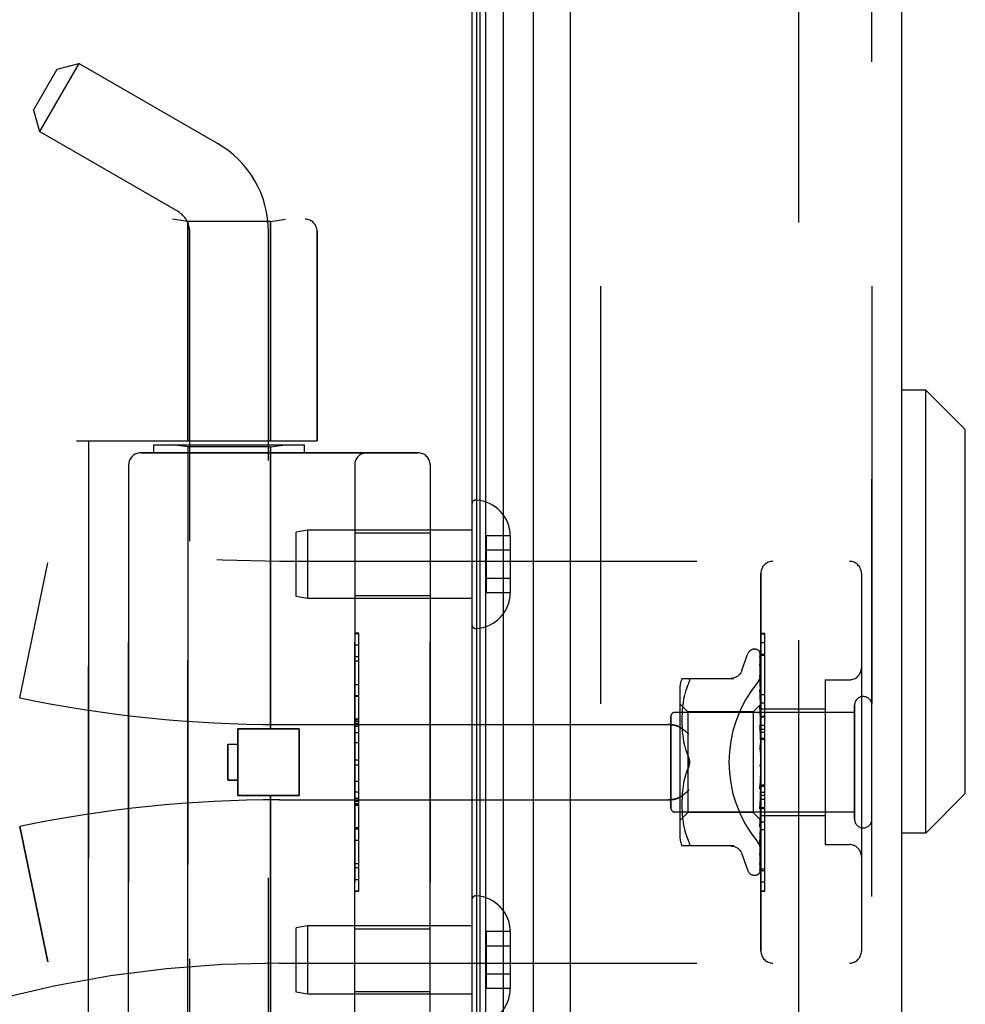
# Model space of a CAD drawing. Header units: inches. Extents: x 0 to 189, y 0 to 122.
# Tile 6 of 226: x 23.1 to 25.45, y 39.39 to 41.84. Entities that reach past the tile are written whole.
import ezdxf

# ---------------------------------------------------------------- set-up
doc = ezdxf.new("R2010")
doc.units = ezdxf.units.IN
doc.header["$LTSCALE"] = 10.388889
doc.header["$MEASUREMENT"] = 0
doc.linetypes.add('HIDDEN', pattern=[0.2, 0.1, -0.1])
doc.layers.get('0').update_dxf_attribs({"linetype": 'CONTINUOUS'})
for name, color, linetype in [('DEFAULT_2', 8, 'HIDDEN'), ('LEFTHAND_DOOR_ASSEMBLY', 7, 'CONTINUOUS'), ('RIGHTHAND_DOOR_ASSEMBLY', 7, 'CONTINUOUS')]:
    doc.layers.add(name, color=color, linetype=linetype)

msp = doc.modelspace()

# ---------------------------------------------------------------- linework, layer by layer
at = {"color": 3, "linetype": 'Continuous'}
msp.add_line((24.222, 83.0165), (24.222, 35.2245), dxfattribs=at)
at = {"layer": 'DEFAULT_2', "color": 8, "linetype": 'HIDDEN'}
msp.add_line((25.0345, 81.855), (25.0345, 36.3861), dxfattribs=at)
at = {"layer": 'LEFTHAND_DOOR_ASSEMBLY', "color": 7, "linetype": 'Continuous'}
for p, q in [((24.2563, 35.4641), (24.2563, 82.7769)), ((24.2997, 82.7859), (24.2997, 35.4551)), ((24.2339, 35.4732), (24.2339, 82.7678)), ((24.2427, 35.4708), (24.2427, 82.7702)), ((24.3749, 35.4835), (24.3749, 82.7575)), ((25.3511, 40.9217), (25.292, 40.9217)), ((25.4495, 40.8233), (25.3511, 40.9217)), ((25.3511, 39.8193), (25.3511, 40.9217)), ((25.4495, 39.9178), (25.4495, 40.8233)), ((25.4495, 39.9178), (25.3511, 39.8193)), ((25.3511, 39.8193), (25.292, 39.8193))]:
    msp.add_line(p, q, dxfattribs=at)
at = {"layer": 'LEFTHAND_DOOR_ASSEMBLY', "color": 3, "linetype": 'Continuous'}
for p, q in [((24.467, 35.5055), (24.467, 82.7355)), ((25.292, 35.5055), (25.292, 82.7355))]:
    msp.add_line(p, q, dxfattribs=at)
at = {"layer": 'LEFTHAND_DOOR_ASSEMBLY', "color": 8, "linetype": 'HIDDEN'}
for p, q in [((24.542, 82.7355), (24.542, 35.5055)), ((25.217, 35.5055), (25.217, 82.7355)), ((23.2439, 41.7347), (23.1459, 41.565)), ((23.1906, 41.7205), (23.2439, 41.7347)), ((23.589, 41.5355), (23.2439, 41.7347)), ((23.1316, 41.6183), (23.1906, 41.7205)), ((23.1316, 41.6183), (23.1459, 41.565)), ((23.491, 41.3657), (23.1459, 41.565)), ((21.743, 41.3468), (23.8068, 41.3468)), ((23.515, 41.3415), (23.4775, 41.3468)), ((23.721, 41.3415), (23.515, 41.3415)), ((23.515, 41.3415), (23.515, 40.7955)), ((23.721, 41.3415), (23.7585, 41.3468)), ((23.721, 41.3415), (23.721, 40.7955)), ((23.52, 38.4675), (23.52, 41.3155)), ((23.716, 38.669), (23.716, 41.3155)), ((23.8368, 41.3168), (23.8368, 40.7955)), ((23.238, 40.7955), (23.8368, 40.7955)), ((23.268, 39.1955), (23.268, 40.7955)), ((23.4305, 40.7855), (23.8055, 40.7855)), ((23.4305, 40.7655), (23.4305, 40.7855)), ((23.515, 40.7802), (23.4775, 40.7855)), ((23.721, 40.7802), (23.515, 40.7802)), ((23.515, 39.2108), (23.515, 40.7802)), ((23.721, 40.7802), (23.7585, 40.7855)), ((23.721, 40.0785), (23.721, 40.7802)), ((23.8055, 40.7655), (23.8055, 40.7855)), ((23.398, 40.7655), (24.088, 40.7655)), ((23.368, 40.7355), (23.368, 39.2555)), ((23.9305, 39.2555), (23.9305, 40.7355)), ((24.118, 40.7355), (24.118, 39.2555)), ((24.222, 40.6379), (24.222, 40.3381)), ((23.8129, 40.573), (23.7845, 40.568)), ((23.7845, 40.408), (23.7845, 40.568)), ((24.222, 40.573), (23.8129, 40.573)), ((23.8129, 40.573), (23.8129, 40.403)), ((23.9305, 40.566), (24.118, 40.566)), ((24.3175, 40.5591), (24.2575, 40.5591)), ((24.2575, 40.5591), (24.2575, 40.417)), ((24.3175, 40.5591), (24.3175, 40.558)), ((24.3175, 40.558), (24.3175, 40.418)), ((24.3175, 40.523), (24.2575, 40.523)), ((23.097, 40.1555), (23.1668, 40.4921)), ((23.743, 40.4955), (25.161, 40.4955)), ((24.941, 39.5255), (24.941, 40.4655)), ((25.191, 40.4655), (25.191, 39.5255)), ((24.3175, 40.453), (24.2575, 40.453)), ((23.8129, 40.403), (23.7845, 40.408)), ((23.9305, 40.41), (24.118, 40.41)), ((24.3175, 40.417), (24.2575, 40.417)), ((24.3175, 40.418), (24.3175, 40.417)), ((24.222, 40.403), (23.8129, 40.403)), ((23.9405, 40.3165), (23.9305, 40.3165)), ((23.9305, 40.3162), (23.9405, 40.3162)), ((23.9405, 39.6745), (23.9405, 40.3165)), ((24.941, 40.2933), (24.951, 40.2933)), ((24.951, 39.8826), (24.951, 40.2933)), ((24.8935, 40.2235), (24.9088, 40.2658)), ((24.9245, 40.2768), (24.9253, 40.2768)), ((24.9384, 40.2671), (24.9402, 40.1383)), ((24.941, 40.2648), (24.951, 40.2648)), ((23.9405, 40.2581), (23.9305, 40.2581)), ((23.9305, 40.2479), (23.9405, 40.2479)), ((24.9383, 40.2397), (24.9384, 40.2392)), ((24.9384, 40.2579), (24.9402, 40.1332)), ((24.9384, 40.2561), (24.9402, 40.1331)), ((24.9384, 40.2392), (24.9402, 40.1231)), ((24.9384, 40.2363), (24.9402, 40.1229)), ((24.9384, 40.2118), (24.9384, 40.2117)), ((24.9391, 40.2057), (24.9384, 40.2117)), ((24.9384, 40.2117), (24.9402, 40.1084)), ((23.9305, 40.1891), (23.9405, 40.1891)), ((24.7445, 40.2038), (24.8737, 40.2038)), ((24.7563, 40.1808), (24.7599, 40.1893)), ((24.9384, 40.2075), (24.9384, 40.2078)), ((24.9384, 40.2078), (24.9402, 40.1081)), ((24.94, 40.1986), (24.9391, 40.2057)), ((25.101, 40.2005), (25.161, 40.2005)), ((25.101, 40.2005), (25.101, 39.7905)), ((24.739, 40.1751), (24.739, 39.8159)), ((24.7507, 40.1626), (24.7487, 40.153)), ((24.7533, 40.172), (24.7507, 40.1626)), ((24.7563, 40.1808), (24.7532, 40.1719)), ((24.9384, 40.1762), (24.9384, 40.1763)), ((24.9384, 40.1763), (24.9402, 40.0896)), ((24.9396, 40.1649), (24.9384, 40.1762)), ((24.9384, 40.1715), (24.9402, 40.0892)), ((24.9404, 40.1568), (24.9396, 40.1649)), ((23.9405, 40.1589), (23.9305, 40.1589)), ((24.759, 40.1208), (24.739, 40.1408)), ((24.7472, 40.1435), (24.7461, 40.1341)), ((24.7487, 40.1531), (24.7472, 40.1435)), ((24.941, 40.1398), (24.922, 40.1208)), ((24.9402, 40.1383), (24.9402, 40.1384)), ((24.9402, 40.1383), (24.9402, 40.1383)), ((24.941, 40.1505), (24.9404, 40.1568)), ((24.941, 40.1435), (24.951, 40.1435)), ((25.174, 40.1195), (24.727, 40.1195)), ((24.7449, 40.1167), (24.7446, 40.1082)), ((24.7454, 40.1253), (24.7449, 40.1165)), ((24.7461, 40.1342), (24.7454, 40.1252)), ((24.922, 40.1208), (24.759, 40.1208)), ((24.759, 40.1208), (24.759, 39.9955)), ((24.922, 40.1208), (24.922, 39.8703)), ((24.9384, 40.1341), (24.9384, 40.1344)), ((24.9384, 40.1344), (24.9402, 40.0673)), ((24.94, 40.1171), (24.9384, 40.1341)), ((24.9384, 40.1289), (24.9402, 40.0669)), ((24.941, 40.106), (24.94, 40.1171)), ((24.941, 40.1362), (24.9402, 40.1333)), ((24.9402, 40.1331), (24.9402, 40.1333)), ((24.9402, 40.1332), (24.9402, 40.1331)), ((24.941, 40.1277), (24.9402, 40.1232)), ((24.9402, 40.1229), (24.9402, 40.1232)), ((24.9402, 40.1231), (24.9402, 40.1229)), ((24.941, 40.1193), (24.9402, 40.1229)), ((24.941, 40.1143), (24.9402, 40.1085)), ((24.941, 40.1285), (25.101, 40.1285)), ((25.174, 39.8535), (25.174, 40.1375)), ((23.743, 40.0893), (24.7106, 40.0893)), ((23.9405, 40.1023), (23.9305, 40.1023)), ((23.9405, 40.1021), (23.9305, 40.1021)), ((23.9305, 40.1019), (23.9405, 40.1019)), ((24.717, 39.8815), (24.717, 40.1095)), ((24.7446, 40.1083), (24.7445, 40.0998)), ((24.7445, 40.1), (24.7446, 40.0914)), ((24.7446, 40.0916), (24.7449, 40.0828)), ((24.9402, 40.1081), (24.9402, 40.1085)), ((24.9402, 40.1084), (24.9402, 40.1081)), ((24.941, 40.103), (24.9402, 40.1081)), ((24.941, 40.0967), (24.9402, 40.0897)), ((24.9402, 40.0892), (24.9402, 40.0897)), ((24.9402, 40.0896), (24.9402, 40.0893)), ((24.941, 40.0829), (24.9402, 40.0893)), ((23.64, 40.0785), (23.792, 40.0785)), ((23.64, 39.9125), (23.64, 40.0785)), ((23.792, 39.9125), (23.792, 40.0785)), ((24.7449, 40.083), (24.7454, 40.0739)), ((24.7454, 40.0741), (24.7462, 40.0648)), ((24.7461, 40.065), (24.7473, 40.0555)), ((24.9384, 40.0871), (24.9384, 40.0874)), ((24.9384, 40.0874), (24.9402, 40.0425)), ((24.9384, 40.0871), (24.941, 40.0576)), ((24.9384, 40.0814), (24.9402, 40.0419)), ((24.941, 40.0754), (24.9402, 40.0675)), ((24.9402, 40.0672), (24.9402, 40.0675)), ((24.9402, 40.0673), (24.9402, 40.067)), ((24.9402, 40.0669), (24.9402, 40.0672)), ((24.941, 40.0596), (24.9402, 40.067)), ((24.941, 40.0875), (24.951, 40.0875)), ((24.941, 40.0774), (24.951, 40.0774)), ((24.941, 40.0702), (24.951, 40.0702)), ((23.615, 40.0405), (23.64, 40.0405)), ((23.615, 40.0405), (23.615, 39.9505)), ((23.9405, 40.0439), (23.9305, 40.0439)), ((24.7472, 40.0557), (24.7488, 40.0461)), ((24.7487, 40.0463), (24.7507, 40.0368)), ((24.941, 40.0512), (24.9402, 40.0427)), ((24.9402, 40.0419), (24.9402, 40.0427)), ((24.9402, 40.0425), (24.9402, 40.0422)), ((24.941, 40.0339), (24.9402, 40.0422)), ((24.941, 40.0551), (24.951, 40.0551)), ((24.7507, 40.0368), (24.7532, 40.0275)), ((24.7532, 40.0276), (24.7563, 40.0187)), ((24.7563, 40.0187), (24.7599, 40.0101)), ((24.9384, 40.0369), (24.941, 40.0069)), ((24.9384, 40.0304), (24.9394, 40.0223)), ((24.941, 40.0251), (24.9402, 40.0162)), ((23.9305, 40.0018), (23.9405, 40.0018)), ((24.759, 39.9955), (24.759, 39.8703)), ((24.941, 39.9978), (24.9402, 39.9889)), ((24.941, 39.992), (24.9408, 39.9916)), ((24.7563, 39.9723), (24.7599, 39.9809)), ((24.94, 39.9899), (24.9401, 39.99)), ((24.9401, 39.9901), (24.9402, 39.9902)), ((24.9401, 39.99), (24.9401, 39.9901)), ((24.9402, 39.9902), (24.9403, 39.9903)), ((24.941, 39.9795), (24.9402, 39.9884)), ((24.941, 39.9705), (24.9402, 39.9619)), ((23.615, 39.9505), (23.64, 39.9505)), ((24.7488, 39.9449), (24.7472, 39.9353)), ((24.7507, 39.9543), (24.7487, 39.9447)), ((24.7532, 39.9635), (24.7507, 39.9542)), ((24.9402, 39.9623), (24.9384, 39.9347)), ((24.9402, 39.9617), (24.9384, 39.9285)), ((24.9384, 39.9287), (24.941, 39.9586)), ((24.9402, 39.9623), (24.9402, 39.9614)), ((24.9402, 39.9617), (24.9402, 39.9619)), ((24.941, 39.9527), (24.9402, 39.9614)), ((24.941, 39.944), (24.9402, 39.9361)), ((23.9305, 39.9216), (23.9405, 39.9216)), ((24.7462, 39.9262), (24.7454, 39.9169)), ((24.7473, 39.9355), (24.7461, 39.926)), ((24.9402, 39.9363), (24.9384, 39.8853)), ((24.9402, 39.9358), (24.9384, 39.8796)), ((24.9384, 39.9285), (24.9384, 39.9287)), ((24.9402, 39.9363), (24.9402, 39.9357)), ((24.9402, 39.9358), (24.9402, 39.9361)), ((24.941, 39.9274), (24.9402, 39.9357)), ((24.941, 39.9195), (24.9402, 39.9125)), ((24.941, 39.9388), (24.951, 39.9388)), ((23.64, 39.9125), (23.792, 39.9125)), ((23.721, 39.2108), (23.721, 39.9125)), ((23.743, 39.9018), (24.7106, 39.9018)), ((23.9305, 39.9061), (23.9405, 39.9061)), ((23.9305, 39.8984), (23.9405, 39.8984)), ((23.9305, 39.893), (23.9405, 39.893)), ((24.7446, 39.8996), (24.7445, 39.891)), ((24.7449, 39.9082), (24.7446, 39.8994)), ((24.7454, 39.9171), (24.7449, 39.908)), ((24.9402, 39.9126), (24.9384, 39.8401)), ((24.9402, 39.9122), (24.9384, 39.8349)), ((24.9391, 39.8882), (24.941, 39.9088)), ((24.9402, 39.9126), (24.9402, 39.9121)), ((24.9402, 39.9122), (24.9402, 39.9125)), ((24.941, 39.9045), (24.9402, 39.9121)), ((24.941, 39.8976), (24.9402, 39.8918)), ((23.9305, 39.8882), (23.9405, 39.8882)), ((25.174, 39.8715), (24.727, 39.8715)), ((24.759, 39.8703), (24.739, 39.8503)), ((24.7445, 39.8912), (24.7446, 39.8827)), ((24.7446, 39.8829), (24.7449, 39.8744)), ((24.7449, 39.8745), (24.7454, 39.8657)), ((24.922, 39.8703), (24.759, 39.8703)), ((24.9402, 39.852), (24.922, 39.8703)), ((24.9402, 39.8919), (24.9384, 39.8005)), ((24.9402, 39.8915), (24.9384, 39.7961)), ((24.9384, 39.8799), (24.9391, 39.8882)), ((24.9384, 39.8796), (24.9384, 39.8799)), ((24.9402, 39.875), (24.9384, 39.7679)), ((24.9402, 39.8747), (24.9384, 39.7645)), ((24.9402, 39.8919), (24.9402, 39.8915)), ((24.9402, 39.8915), (24.9402, 39.8918)), ((24.941, 39.885), (24.9402, 39.8915)), ((24.941, 39.8793), (24.9402, 39.8749)), ((24.9402, 39.875), (24.9402, 39.8747)), ((24.9402, 39.8747), (24.9402, 39.8749)), ((24.941, 39.8695), (24.9402, 39.8747)), ((24.941, 39.8826), (24.951, 39.8826)), ((24.951, 39.8822), (24.941, 39.8822)), ((24.941, 39.8805), (24.951, 39.8805)), ((24.951, 39.6749), (24.951, 39.8822)), ((24.7454, 39.8658), (24.7461, 39.8568)), ((24.7461, 39.8569), (24.7472, 39.8475)), ((24.7472, 39.8475), (24.7487, 39.8379)), ((24.9402, 39.8624), (24.9384, 39.7437)), ((24.9402, 39.8622), (24.9384, 39.7413)), ((24.9402, 39.8547), (24.9384, 39.7273)), ((24.94, 39.8514), (24.941, 39.8621)), ((24.941, 39.8653), (24.9402, 39.8624)), ((24.9402, 39.8624), (24.9402, 39.8622)), ((24.9402, 39.8622), (24.9402, 39.8624)), ((24.941, 39.8585), (24.9402, 39.8622)), ((24.9402, 39.8547), (24.9402, 39.8546)), ((24.9402, 39.8546), (24.9402, 39.8547)), ((24.941, 39.8513), (24.9402, 39.852)), ((24.9402, 39.852), (24.9402, 39.852)), ((24.941, 39.8625), (25.101, 39.8625)), ((23.097, 39.8355), (23.1668, 39.4989)), ((23.9305, 39.8299), (23.9405, 39.8299)), ((24.7487, 39.838), (24.7507, 39.8284)), ((24.7507, 39.8284), (24.7533, 39.819)), ((24.9384, 39.8349), (24.9384, 39.8351)), ((24.9404, 39.8143), (24.941, 39.8203)), ((24.951, 39.8271), (24.941, 39.8271)), ((24.7532, 39.8191), (24.7563, 39.8102)), ((24.7563, 39.8102), (24.7599, 39.8018)), ((24.9384, 39.7961), (24.9384, 39.7962)), ((24.9396, 39.8067), (24.9404, 39.8143)), ((24.8737, 39.7872), (24.7445, 39.7872)), ((25.101, 39.7905), (25.161, 39.7905)), ((24.8935, 39.7675), (24.9088, 39.7252)), ((24.9383, 39.7643), (24.9391, 39.7697)), ((24.9384, 39.7679), (24.9383, 39.7677)), ((24.9384, 39.7644), (24.9383, 39.7643)), ((24.9384, 39.7645), (24.9384, 39.7644)), ((24.9384, 39.7413), (24.9383, 39.7406)), ((24.941, 39.7302), (24.951, 39.7302)), ((23.9305, 39.7036), (23.9405, 39.7036)), ((24.9245, 39.7143), (24.9253, 39.7143)), ((24.9367, 39.7188), (24.9367, 39.7188)), ((23.9305, 39.6745), (23.9405, 39.6745)), ((24.941, 39.6757), (24.951, 39.6757)), ((24.941, 39.6749), (24.951, 39.6749)), ((24.222, 39.6529), (24.222, 39.3531)), ((23.8129, 39.588), (23.7845, 39.583)), ((23.7845, 39.423), (23.7845, 39.583)), ((24.222, 39.588), (23.8129, 39.588)), ((23.8129, 39.588), (23.8129, 39.418)), ((23.9305, 39.581), (24.118, 39.581)), ((24.3175, 39.5741), (24.2575, 39.5741)), ((24.2575, 39.5741), (24.2575, 39.432)), ((24.3175, 39.5741), (24.3175, 39.573)), ((24.3175, 39.573), (24.3175, 39.433)), ((24.3175, 39.538), (24.2575, 39.538)), ((23.743, 39.4955), (25.161, 39.4955)), ((24.3175, 39.468), (24.2575, 39.468)), ((24.3175, 39.432), (24.2575, 39.432)), ((24.3175, 39.433), (24.3175, 39.432)), ((23.8129, 39.418), (23.7845, 39.423)), ((24.222, 39.418), (23.8129, 39.418)), ((23.9305, 39.425), (24.118, 39.425))]:
    msp.add_line(p, q, dxfattribs=at)
for points in [[(24.9376, 40.2694), (24.9376, 40.2694), (24.9375, 40.2695), (24.9376, 40.2694), (24.9377, 40.2693), (24.9378, 40.269), (24.938, 40.2686), (24.9381, 40.2681), (24.9383, 40.2676), (24.9383, 40.267), (24.9384, 40.2665)], [(24.941, 40.2633), (24.9409, 40.2635), (24.9407, 40.2642), (24.9404, 40.2648), (24.9401, 40.2654), (24.9398, 40.266), (24.9395, 40.2666), (24.9392, 40.2671), (24.9389, 40.2676), (24.9386, 40.268), (24.9383, 40.2684), (24.9381, 40.2687), (24.9376, 40.2694)], [(24.9377, 40.2699), (24.9378, 40.2695), (24.938, 40.269), (24.9382, 40.2684), (24.9383, 40.2678), (24.9384, 40.2671)], [(24.941, 40.2601), (24.9406, 40.2617), (24.9402, 40.2633), (24.9397, 40.2649), (24.9392, 40.2663), (24.9387, 40.2677), (24.9381, 40.269), (24.9377, 40.2699)], [(24.941, 40.2657), (24.9406, 40.2667), (24.9402, 40.2676), (24.9402, 40.2677)], [(24.9382, 40.2573), (24.9382, 40.2574), (24.9381, 40.2575), (24.9381, 40.2576), (24.9381, 40.2575), (24.9382, 40.2572), (24.9383, 40.2569), (24.9383, 40.2564), (24.9384, 40.2561)], [(24.9382, 40.259), (24.9383, 40.2588), (24.9383, 40.2583), (24.9384, 40.2579)], [(24.941, 40.2451), (24.9407, 40.2469), (24.9403, 40.2492), (24.9399, 40.2514), (24.9395, 40.2535), (24.939, 40.2556), (24.9386, 40.2576), (24.9382, 40.259)], [(24.9385, 40.2568), (24.9383, 40.2572), (24.9382, 40.2573)], [(24.941, 40.2213), (24.9408, 40.2233), (24.9404, 40.2262), (24.94, 40.2291), (24.9395, 40.232), (24.9391, 40.2349), (24.9386, 40.2377), (24.9383, 40.2396)], [(24.9384, 40.2367), (24.9383, 40.2368), (24.9383, 40.2368), (24.9383, 40.2367), (24.9383, 40.2365), (24.9384, 40.2363)], [(24.9389, 40.2354), (24.9387, 40.2359), (24.9385, 40.2363), (24.9384, 40.2366), (24.9384, 40.2367)], [(24.941, 40.2516), (24.9409, 40.2518), (24.9407, 40.2525), (24.9404, 40.2532), (24.9401, 40.2538), (24.9398, 40.2544), (24.9395, 40.2549), (24.9392, 40.2555), (24.939, 40.256), (24.9385, 40.2568)], [(24.8933, 40.223), (24.8925, 40.2211), (24.8908, 40.2179), (24.8887, 40.2148), (24.8862, 40.2121), (24.8833, 40.2096), (24.8802, 40.2076), (24.8768, 40.206), (24.8732, 40.2048), (24.8695, 40.2041), (24.8659, 40.2038)], [(24.9322, 40.1935), (24.9327, 40.1941), (24.9332, 40.1947), (24.9336, 40.1953), (24.9341, 40.1959), (24.9345, 40.1966), (24.9349, 40.1972), (24.9353, 40.1979), (24.9358, 40.1986), (24.9362, 40.1993), (24.9366, 40.2), (24.9369, 40.2007), (24.9373, 40.2015), (24.9376, 40.2022), (24.938, 40.203), (24.9383, 40.2037), (24.9386, 40.2045), (24.9389, 40.2053), (24.9392, 40.206), (24.9394, 40.2068), (24.9396, 40.2076), (24.9399, 40.2084), (24.9401, 40.2092), (24.9402, 40.21), (24.9404, 40.2107), (24.9405, 40.2115), (24.9407, 40.2123), (24.9408, 40.2131), (24.9409, 40.2139), (24.9409, 40.2146), (24.941, 40.2154), (24.941, 40.2161), (24.941, 40.2169)], [(24.941, 40.2307), (24.9408, 40.2312), (24.9405, 40.232), (24.9402, 40.2328), (24.9398, 40.2335), (24.9395, 40.2342), (24.9389, 40.2354)], [(24.7599, 40.2038), (24.7612, 40.2037), (24.7621, 40.2031), (24.7628, 40.2023), (24.7632, 40.2012), (24.7634, 40.1999), (24.7632, 40.1984), (24.7628, 40.1966), (24.7621, 40.1945), (24.7612, 40.192), (24.7599, 40.1893)], [(24.941, 40.2014), (24.9408, 40.202), (24.9404, 40.2029), (24.9401, 40.2037), (24.9397, 40.2045), (24.9394, 40.2052), (24.9391, 40.2059), (24.9388, 40.2065), (24.9386, 40.207), (24.9385, 40.2074), (24.9384, 40.2075)], [(24.941, 40.1894), (24.9408, 40.1916), (24.94, 40.1986)], [(24.9395, 40.1682), (24.9392, 40.1688), (24.9389, 40.1695), (24.9387, 40.1701), (24.9385, 40.1706), (24.9384, 40.171), (24.9384, 40.1713), (24.9384, 40.1715)], [(24.941, 40.1647), (24.9408, 40.1651), (24.9405, 40.1659), (24.9402, 40.1667), (24.9395, 40.1682)], [(24.941, 40.1397), (24.9408, 40.1394), (24.9406, 40.1391), (24.9404, 40.1387), (24.9402, 40.1384)], [(24.941, 40.1394), (24.9407, 40.1391), (24.9405, 40.1388), (24.9404, 40.1386), (24.9403, 40.1384), (24.9402, 40.1384), (24.9402, 40.1383)], [(24.941, 40.1387), (24.9407, 40.1385), (24.9405, 40.1384), (24.9404, 40.1383), (24.9403, 40.1383), (24.9402, 40.1383), (24.9402, 40.1383)], [(24.941, 40.1379), (24.9408, 40.1381), (24.9406, 40.1382), (24.9404, 40.1383), (24.9402, 40.1383)], [(24.9403, 40.1236), (24.9396, 40.125), (24.9393, 40.1258), (24.939, 40.1265), (24.9387, 40.1272), (24.9385, 40.1278), (24.9384, 40.1283), (24.9384, 40.1288), (24.9384, 40.1289)], [(24.941, 40.1348), (24.9407, 40.1344), (24.9405, 40.134), (24.9404, 40.1337), (24.9403, 40.1335), (24.9402, 40.1333), (24.9402, 40.1332)], [(24.941, 40.1311), (24.9408, 40.1316), (24.9406, 40.1321), (24.9404, 40.1326), (24.9402, 40.1331)], [(24.941, 40.1329), (24.9407, 40.1328), (24.9405, 40.1328), (24.9404, 40.1328), (24.9403, 40.1329), (24.9402, 40.1331)], [(24.941, 40.1252), (24.9407, 40.1247), (24.9405, 40.1243), (24.9404, 40.1239), (24.9403, 40.1235), (24.9402, 40.1232), (24.9402, 40.1231)], [(24.941, 40.1222), (24.9407, 40.1222), (24.9405, 40.1223), (24.9404, 40.1224), (24.9403, 40.1226), (24.9402, 40.1229)], [(24.941, 40.122), (24.9407, 40.1228), (24.9403, 40.1236)], [(24.7106, 40.0893), (24.7119, 40.0892), (24.7131, 40.0892), (24.7144, 40.0892), (24.7157, 40.0891), (24.7169, 40.089), (24.7181, 40.0889), (24.7194, 40.0887), (24.7206, 40.0886), (24.7217, 40.0884), (24.7229, 40.0882), (24.724, 40.088), (24.7251, 40.0878), (24.7262, 40.0875), (24.7273, 40.0873), (24.7283, 40.087), (24.7293, 40.0867), (24.7303, 40.0864), (24.7312, 40.0861), (24.7322, 40.0858), (24.7331, 40.0855), (24.7339, 40.0852), (24.7348, 40.0848), (24.7356, 40.0845), (24.7364, 40.0841), (24.7371, 40.0838), (24.7379, 40.0834), (24.7386, 40.083), (24.7393, 40.0826), (24.7399, 40.0822), (24.7406, 40.0819)], [(24.941, 40.1109), (24.9407, 40.1104), (24.9405, 40.1099), (24.9404, 40.1094), (24.9403, 40.1089), (24.9402, 40.1085), (24.9402, 40.1084)], [(24.941, 40.1068), (24.9407, 40.1069), (24.9405, 40.1071), (24.9404, 40.1074), (24.9403, 40.1077), (24.9402, 40.1081)], [(24.941, 40.0925), (24.9407, 40.0919), (24.9405, 40.0913), (24.9404, 40.0907), (24.9403, 40.0902), (24.9402, 40.0897), (24.9402, 40.0896)], [(24.941, 40.0874), (24.9407, 40.0877), (24.9405, 40.088), (24.9404, 40.0883), (24.9403, 40.0888), (24.9402, 40.0892)], [(24.7618, 40.0643), (24.7613, 40.0648), (24.7608, 40.0654), (24.7602, 40.0659), (24.7597, 40.0665), (24.7591, 40.0671), (24.7586, 40.0677), (24.758, 40.0682), (24.7574, 40.0688), (24.7568, 40.0694), (24.7562, 40.0699), (24.7556, 40.0705), (24.755, 40.071), (24.7543, 40.0716), (24.7537, 40.0722), (24.7531, 40.0727), (24.7524, 40.0733), (24.7518, 40.0738), (24.7511, 40.0743), (24.7504, 40.0749), (24.7498, 40.0754), (24.7491, 40.0759), (24.7485, 40.0764), (24.7478, 40.0769), (24.7471, 40.0774), (24.7465, 40.0779), (24.7458, 40.0784), (24.7451, 40.0788), (24.7445, 40.0793), (24.7438, 40.0798), (24.7432, 40.0802), (24.7425, 40.0806), (24.7419, 40.081), (24.7412, 40.0815), (24.7406, 40.0819)], [(24.941, 40.0749), (24.9409, 40.075), (24.9406, 40.0756), (24.9403, 40.0762), (24.94, 40.0768), (24.9396, 40.0774), (24.9393, 40.0781), (24.939, 40.0788), (24.9388, 40.0794), (24.9386, 40.0801), (24.9384, 40.0808), (24.9384, 40.0814)], [(24.941, 40.0705), (24.9407, 40.0699), (24.9405, 40.0693), (24.9404, 40.0687), (24.9403, 40.0681), (24.9402, 40.0675), (24.9402, 40.0673)], [(24.941, 40.0647), (24.9407, 40.0651), (24.9405, 40.0654), (24.9404, 40.0658), (24.9403, 40.0663), (24.9402, 40.0667), (24.9402, 40.0669)], [(24.941, 40.0458), (24.9407, 40.0452), (24.9405, 40.0446), (24.9404, 40.044), (24.9403, 40.0434), (24.9402, 40.0428), (24.9402, 40.0425)], [(24.941, 40.0395), (24.9407, 40.04), (24.9405, 40.0405), (24.9404, 40.041), (24.9403, 40.0415), (24.9402, 40.0419)], [(24.941, 40.0251), (24.9409, 40.0252), (24.9407, 40.0256), (24.9404, 40.026), (24.9402, 40.0264), (24.9399, 40.0268), (24.9396, 40.0272), (24.9394, 40.0276), (24.9391, 40.0282), (24.9388, 40.0287), (24.9386, 40.0294), (24.9385, 40.0301), (24.9384, 40.0305)], [(24.9394, 40.0223), (24.94, 40.0172), (24.9403, 40.015)], [(24.941, 40.0193), (24.9407, 40.0187), (24.9405, 40.0181), (24.9404, 40.0175), (24.9403, 40.0169), (24.9402, 40.0163), (24.9402, 40.0157)], [(24.9403, 40.015), (24.9402, 40.0156), (24.9402, 40.0162)], [(24.7599, 40.0101), (24.7605, 40.0088), (24.761, 40.0075), (24.7615, 40.0061), (24.762, 40.0047), (24.7624, 40.0032), (24.7628, 40.0016), (24.763, 40.0001), (24.7632, 39.9985), (24.7633, 39.997), (24.7634, 39.9955)], [(24.7634, 39.9955), (24.7633, 39.9979), (24.763, 40.0003), (24.7625, 40.0028), (24.7618, 40.0053), (24.761, 40.0077), (24.7599, 40.0101)], [(24.7599, 39.9809), (24.761, 39.9833), (24.7618, 39.9857), (24.7625, 39.9882), (24.763, 39.9907), (24.7633, 39.9931), (24.7634, 39.9955)], [(24.7634, 39.9955), (24.7633, 39.9936), (24.7631, 39.9917), (24.7628, 39.9897), (24.7624, 39.9878)], [(24.9408, 39.9916), (24.9406, 39.9912), (24.9404, 39.9907), (24.9401, 39.9903), (24.9399, 39.9899), (24.9397, 39.9895), (24.9395, 39.9892)], [(24.9408, 39.9916), (24.9407, 39.9914), (24.9405, 39.9909), (24.9404, 39.9903), (24.9403, 39.9896), (24.9402, 39.989), (24.9402, 39.9884)], [(24.941, 40.0127), (24.9407, 40.0132), (24.9405, 40.0138), (24.9404, 40.0144), (24.9403, 40.015)], [(24.9403, 39.9903), (24.9404, 39.9904), (24.9405, 39.9904), (24.9405, 39.9906), (24.9407, 39.9907), (24.9408, 39.9909), (24.9409, 39.991), (24.941, 39.9912)], [(24.7599, 39.9809), (24.7563, 39.9723), (24.7532, 39.9634)], [(24.7619, 39.986), (24.7613, 39.9842), (24.7606, 39.9825), (24.7599, 39.9809)], [(24.9395, 39.9892), (24.9392, 39.9889), (24.939, 39.9885), (24.9388, 39.988), (24.9386, 39.9875), (24.9385, 39.9869), (24.9384, 39.9863), (24.9384, 39.9857), (24.9384, 39.9851)], [(24.9402, 39.9902), (24.9402, 39.9902), (24.9401, 39.9901), (24.94, 39.99), (24.9399, 39.9898), (24.9397, 39.9895), (24.9395, 39.9892)], [(24.9395, 39.9892), (24.9395, 39.9893), (24.9396, 39.9894), (24.9397, 39.9895), (24.9397, 39.9896)], [(24.9398, 39.9897), (24.9399, 39.9898), (24.9399, 39.9899)], [(24.941, 39.9853), (24.9407, 39.9859), (24.9405, 39.9865), (24.9404, 39.9871), (24.9403, 39.9877), (24.9402, 39.9883), (24.9402, 39.9889)], [(24.941, 39.9648), (24.9407, 39.9643), (24.9405, 39.9637), (24.9404, 39.9632), (24.9403, 39.9626), (24.9402, 39.9623)], [(24.941, 39.9583), (24.9407, 39.9589), (24.9405, 39.9595), (24.9404, 39.9601), (24.9403, 39.9607), (24.9402, 39.9613), (24.9402, 39.9617)], [(24.7406, 39.9092), (24.7412, 39.9096), (24.7419, 39.91), (24.7425, 39.9104), (24.7432, 39.9108), (24.7438, 39.9113), (24.7445, 39.9117), (24.7451, 39.9122), (24.7458, 39.9126), (24.7465, 39.9131), (24.7471, 39.9136), (24.7478, 39.9141), (24.7485, 39.9146), (24.7491, 39.9151), (24.7498, 39.9156), (24.7504, 39.9162), (24.7511, 39.9167), (24.7518, 39.9172), (24.7524, 39.9178), (24.7531, 39.9183), (24.7537, 39.9189), (24.7543, 39.9194), (24.755, 39.92), (24.7556, 39.9205), (24.7562, 39.9211), (24.7568, 39.9217), (24.7574, 39.9222), (24.758, 39.9228), (24.7586, 39.9234), (24.7591, 39.9239), (24.7597, 39.9245), (24.7602, 39.9251), (24.7608, 39.9256), (24.7613, 39.9262), (24.7618, 39.9268)], [(24.9384, 39.9347), (24.9384, 39.9348), (24.9385, 39.9355), (24.9386, 39.9361), (24.9389, 39.9368), (24.9391, 39.9374), (24.9394, 39.938), (24.9397, 39.9386), (24.94, 39.9391), (24.9406, 39.9401)], [(24.941, 39.9386), (24.9407, 39.9382), (24.9405, 39.9378), (24.9404, 39.9373), (24.9403, 39.9368), (24.9402, 39.9363)], [(24.941, 39.9326), (24.9407, 39.9332), (24.9405, 39.9338), (24.9404, 39.9344), (24.9403, 39.935), (24.9402, 39.9356), (24.9402, 39.9358)], [(24.9406, 39.9401), (24.9409, 39.9406), (24.941, 39.9408)], [(24.7406, 39.9092), (24.7399, 39.9088), (24.7393, 39.9084), (24.7386, 39.908), (24.7379, 39.9076), (24.7371, 39.9073), (24.7364, 39.9069), (24.7356, 39.9065), (24.7348, 39.9062), (24.7339, 39.9059), (24.7331, 39.9055), (24.7322, 39.9052), (24.7312, 39.9049), (24.7303, 39.9046), (24.7293, 39.9043), (24.7283, 39.904), (24.7273, 39.9037), (24.7262, 39.9035), (24.7251, 39.9032), (24.724, 39.903), (24.7229, 39.9028), (24.7217, 39.9026), (24.7206, 39.9024), (24.7194, 39.9023), (24.7181, 39.9021), (24.7169, 39.902), (24.7157, 39.9019), (24.7144, 39.9019), (24.7131, 39.9018), (24.7119, 39.9018), (24.7106, 39.9018)], [(24.941, 39.9146), (24.9407, 39.9143), (24.9405, 39.9139), (24.9404, 39.9135), (24.9403, 39.9131), (24.9402, 39.9126)], [(24.941, 39.9091), (24.9407, 39.9097), (24.9405, 39.9103), (24.9404, 39.9109), (24.9403, 39.9115), (24.9402, 39.912), (24.9402, 39.9122)], [(24.941, 39.8934), (24.9407, 39.8932), (24.9405, 39.893), (24.9404, 39.8927), (24.9403, 39.8923), (24.9402, 39.8919)], [(24.9384, 39.8853), (24.9384, 39.8854), (24.9384, 39.886), (24.9386, 39.8866), (24.9388, 39.8873), (24.9391, 39.8881), (24.9394, 39.8888), (24.9397, 39.8895)], [(24.9397, 39.8895), (24.9404, 39.8908), (24.9407, 39.8915), (24.941, 39.8921)], [(24.941, 39.8888), (24.9407, 39.8894), (24.9405, 39.89), (24.9404, 39.8905), (24.9403, 39.891), (24.9402, 39.8914), (24.9402, 39.8915)], [(24.941, 39.876), (24.9407, 39.8759), (24.9405, 39.8758), (24.9404, 39.8756), (24.9403, 39.8753), (24.9402, 39.875)], [(24.941, 39.8724), (24.9407, 39.8729), (24.9405, 39.8734), (24.9404, 39.8739), (24.9403, 39.8743), (24.9402, 39.8746), (24.9402, 39.8747)], [(24.9402, 39.852), (24.9384, 39.7229), (24.9383, 39.7225), (24.9383, 39.7221), (24.9382, 39.7217), (24.9381, 39.7214), (24.938, 39.721), (24.9379, 39.7207), (24.9378, 39.7204), (24.9376, 39.7201), (24.9375, 39.7198), (24.9373, 39.7195), (24.9371, 39.7193), (24.937, 39.7191), (24.9368, 39.7189), (24.9367, 39.7188), (24.9367, 39.7188), (24.9367, 39.7188)], [(24.9384, 39.8352), (24.9387, 39.8383), (24.94, 39.8514)], [(24.9395, 39.8436), (24.9402, 39.8452), (24.9406, 39.846), (24.9409, 39.8469), (24.941, 39.847)], [(24.941, 39.8629), (24.9407, 39.8629), (24.9405, 39.8629), (24.9404, 39.8628), (24.9403, 39.8626), (24.9402, 39.8624)], [(24.941, 39.8604), (24.9407, 39.8608), (24.9405, 39.8612), (24.9404, 39.8616), (24.9403, 39.8619), (24.9402, 39.8622), (24.9402, 39.8622)], [(24.941, 39.8559), (24.9408, 39.8555), (24.9406, 39.8552), (24.9404, 39.8549), (24.9402, 39.8547)], [(24.941, 39.8545), (24.9407, 39.8547), (24.9405, 39.8548), (24.9404, 39.8548), (24.9403, 39.8548), (24.9402, 39.8547)], [(24.941, 39.8533), (24.9407, 39.8536), (24.9405, 39.8539), (24.9404, 39.8542), (24.9403, 39.8544), (24.9402, 39.8546), (24.9402, 39.8546)], [(24.941, 39.8524), (24.9408, 39.8529), (24.9406, 39.8534), (24.9404, 39.854), (24.9402, 39.8546)], [(24.941, 39.8515), (24.9408, 39.8516), (24.9406, 39.8517), (24.9404, 39.8519), (24.9402, 39.852)], [(24.9384, 39.8401), (24.9384, 39.8404), (24.9385, 39.8409), (24.9386, 39.8414), (24.9389, 39.8421), (24.9391, 39.8428), (24.9395, 39.8436)], [(24.7599, 39.8018), (24.7612, 39.799), (24.7621, 39.7966), (24.7628, 39.7945), (24.7632, 39.7926), (24.7634, 39.7911), (24.7632, 39.7898), (24.7628, 39.7887), (24.7621, 39.7879), (24.7612, 39.7874), (24.7599, 39.7872)], [(24.941, 39.7741), (24.941, 39.7749), (24.941, 39.7756), (24.9409, 39.7764), (24.9409, 39.7772), (24.9408, 39.7779), (24.9407, 39.7787), (24.9405, 39.7795), (24.9404, 39.7803), (24.9402, 39.7811), (24.9401, 39.7818), (24.9399, 39.7826), (24.9396, 39.7834), (24.9394, 39.7842), (24.9392, 39.785), (24.9389, 39.7857), (24.9386, 39.7865), (24.9383, 39.7873), (24.938, 39.788), (24.9376, 39.7888), (24.9373, 39.7895), (24.9369, 39.7903), (24.9366, 39.791), (24.9362, 39.7917), (24.9358, 39.7924), (24.9353, 39.7931), (24.9349, 39.7938), (24.9345, 39.7944), (24.9341, 39.7951), (24.9336, 39.7957), (24.9332, 39.7963), (24.9327, 39.7969), (24.9322, 39.7975)], [(24.9384, 39.7962), (24.9387, 39.7989), (24.9396, 39.8067)], [(24.9384, 39.8005), (24.9384, 39.8005), (24.9384, 39.8006), (24.9384, 39.8008), (24.9385, 39.8012), (24.9387, 39.8016), (24.9389, 39.8022), (24.9391, 39.8028), (24.9395, 39.8035), (24.9401, 39.805)], [(24.9401, 39.805), (24.9405, 39.8058), (24.9408, 39.8066), (24.941, 39.8071)], [(24.8659, 39.7872), (24.8695, 39.7869), (24.8732, 39.7862), (24.8768, 39.7851), (24.8802, 39.7834), (24.8833, 39.7814), (24.8862, 39.779), (24.8887, 39.7762), (24.8908, 39.7732), (24.8925, 39.7699), (24.8933, 39.768)], [(24.9383, 39.7677), (24.9384, 39.7678), (24.9384, 39.768), (24.9385, 39.7683), (24.9387, 39.7687), (24.939, 39.7693), (24.9392, 39.7699), (24.9396, 39.7705), (24.9399, 39.7713), (24.9402, 39.7721), (24.9406, 39.7729), (24.9409, 39.7738), (24.941, 39.774)], [(24.9391, 39.7697), (24.9396, 39.773), (24.94, 39.7762), (24.9404, 39.7794), (24.9408, 39.7826), (24.941, 39.7847)], [(24.9383, 39.7406), (24.9386, 39.7423), (24.9391, 39.7447), (24.9395, 39.7472), (24.9399, 39.7497), (24.9404, 39.7523), (24.9407, 39.7549), (24.941, 39.7567)], [(24.9393, 39.7448), (24.9395, 39.7454), (24.9399, 39.746), (24.9402, 39.7467), (24.9405, 39.7474), (24.9408, 39.7481), (24.941, 39.7488)], [(24.9366, 39.7186), (24.9374, 39.7194), (24.9383, 39.7206), (24.939, 39.7217), (24.9395, 39.7229), (24.9401, 39.7241), (24.9405, 39.7254), (24.941, 39.727)], [(24.937, 39.7191), (24.9371, 39.7192), (24.9373, 39.7194), (24.9374, 39.7195), (24.9376, 39.7197), (24.9377, 39.7199), (24.9379, 39.7201), (24.938, 39.7203), (24.9382, 39.7205), (24.9384, 39.7207), (24.9386, 39.7209), (24.9387, 39.7212), (24.9389, 39.7214), (24.9391, 39.7217), (24.9393, 39.722), (24.9395, 39.7222), (24.9396, 39.7225), (24.9398, 39.7228), (24.94, 39.7232), (24.9401, 39.7235), (24.9403, 39.7238), (24.9405, 39.7242), (24.9406, 39.7245), (24.9408, 39.7249), (24.9409, 39.7252), (24.941, 39.7255)], [(24.9384, 39.7285), (24.9383, 39.7281), (24.9383, 39.7275), (24.9382, 39.7271), (24.938, 39.7267), (24.9379, 39.7265), (24.9379, 39.7264)], [(24.9379, 39.7264), (24.9379, 39.7264), (24.9379, 39.7264), (24.938, 39.7266), (24.9382, 39.7268), (24.9387, 39.7276)], [(24.9381, 39.7256), (24.9384, 39.7267), (24.9389, 39.7283), (24.9394, 39.73), (24.9398, 39.7318), (24.9403, 39.7337), (24.9407, 39.7356), (24.941, 39.7373)], [(24.9384, 39.7273), (24.9383, 39.7267), (24.9382, 39.7261), (24.9381, 39.7256), (24.9381, 39.7256)], [(24.9383, 39.7428), (24.9383, 39.7428), (24.9382, 39.7427), (24.9383, 39.7428), (24.9384, 39.743), (24.9385, 39.7433), (24.9387, 39.7438), (24.9393, 39.7448)], [(24.9384, 39.7436), (24.9383, 39.7433), (24.9383, 39.743), (24.9383, 39.7428)], [(24.9387, 39.7276), (24.9389, 39.7281), (24.9393, 39.7286), (24.9396, 39.7292), (24.9399, 39.7298), (24.9402, 39.7304), (24.9405, 39.7311), (24.9408, 39.7318), (24.941, 39.7324)], [(24.9367, 39.7188), (24.9368, 39.7189), (24.937, 39.7191)]]:
    msp.add_lwpolyline(points, dxfattribs=at)
for centre, radius, start, end in [((23.462, 41.3155), 0.254, 0, 60), ((23.462, 41.3155), 0.058, 0, 60), ((23.743, 43.2706), 2.7751, 223.8884, 270), ((23.8068, 41.3168), 0.03, 0, 90), ((23.398, 40.7355), 0.03, 90, 180), ((23.9605, 40.7355), 0.03, 90, 180), ((24.088, 40.7355), 0.03, 0, 90), ((24.232, 40.6379), 0.01, 86.7754, 180), ((24.2275, 40.558), 0.09, 0.672, 86.7754), ((24.971, 40.4655), 0.03, 90, 180), ((25.161, 40.4655), 0.03, 0, 90), ((24.2275, 40.418), 0.09, 273.2246, 359.328), ((24.232, 40.3381), 0.01, 180, 273.2246), ((24.9245, 40.2601), 0.0167, 90, 160), ((24.9253, 40.2601), 0.0167, 27.1488, 90), ((25.161, 40.2305), 0.03, 270, 360), ((24.8166, 40.1751), 0.0776, 157.9239, 180), ((23.743, 43.2706), 3.1814, 258.2843, 270), ((25.1955, 40.1375), 0.0215, 360, 180), ((24.727, 40.1095), 0.01, 90, 180), ((23.743, 36.7204), 3.1814, 90, 101.7157), ((24.727, 39.8815), 0.01, 180, 270), ((25.1955, 39.8535), 0.0215, 180, 0), ((24.8166, 39.8159), 0.0776, 180, 202.0761), ((25.161, 39.7605), 0.03, 0, 90), ((24.9245, 39.7309), 0.0167, 200, 270), ((24.9253, 39.7309), 0.0167, 270, 312.2353), ((24.232, 39.6529), 0.01, 86.7754, 180), ((24.2275, 39.573), 0.09, 0.672, 86.7754), ((24.971, 39.5255), 0.03, 180, 270), ((25.161, 39.5255), 0.03, 270, 360), ((23.743, 36.7204), 2.7751, 90, 136.1116), ((24.2275, 39.433), 0.09, 273.2246, 359.328)]:
    msp.add_arc(centre, radius, start, end, dxfattribs=at)
msp.add_ellipse((25.174, 39.9955), major_axis=(0.3125, 0), ratio=1, start_param=2.455485, end_param=3.8277, dxfattribs=at)
at = {"layer": 'RIGHTHAND_DOOR_ASSEMBLY', "color": 8, "linetype": 'HIDDEN'}
for p, q in [((24.542, 82.7355), (24.542, 35.5055)), ((25.217, 82.7355), (25.217, 35.5055)), ((21.743, 41.3468), (23.8068, 41.3468)), ((23.515, 41.3415), (23.4775, 41.3468)), ((23.721, 41.3415), (23.515, 41.3415)), ((23.515, 40.7955), (23.515, 41.3415)), ((23.721, 41.3415), (23.7585, 41.3468)), ((23.721, 40.7955), (23.721, 41.3415)), ((23.8368, 40.7955), (23.8368, 41.3168)), ((23.238, 40.7955), (23.8368, 40.7955)), ((23.268, 40.7955), (23.268, 39.1955)), ((23.4305, 40.7855), (23.8055, 40.7855)), ((23.4305, 40.7655), (23.4305, 40.7855)), ((23.515, 40.7802), (23.4775, 40.7855)), ((23.721, 40.7802), (23.515, 40.7802)), ((23.515, 40.7802), (23.515, 39.2108)), ((23.721, 40.7802), (23.7585, 40.7855)), ((23.721, 40.7802), (23.721, 40.0785)), ((23.8055, 40.7655), (23.8055, 40.7855)), ((24.088, 40.7655), (23.398, 40.7655)), ((23.368, 39.2555), (23.368, 40.7355)), ((23.9305, 40.7355), (23.9305, 39.2555)), ((24.118, 39.2555), (24.118, 40.7355)), ((23.9305, 40.566), (24.118, 40.566)), ((23.097, 40.1555), (23.1668, 40.4921)), ((23.743, 40.4955), (25.161, 40.4955)), ((24.941, 40.4655), (24.941, 39.5255)), ((25.191, 40.4655), (25.191, 39.5255)), ((23.9305, 40.41), (24.118, 40.41)), ((23.9305, 40.3165), (23.9405, 40.3165)), ((23.9405, 39.6746), (23.9405, 40.3165)), ((24.951, 40.3161), (24.941, 40.3161)), ((24.941, 40.3153), (24.951, 40.3153)), ((24.951, 40.1088), (24.951, 40.3161)), ((23.9305, 40.2875), (23.9405, 40.2875)), ((24.951, 40.2608), (24.941, 40.2608)), ((25.101, 40.2005), (25.161, 40.2005)), ((25.101, 40.2005), (25.101, 39.7905)), ((24.941, 40.1639), (24.951, 40.1639)), ((23.9305, 40.1612), (23.9405, 40.1612)), ((25.174, 40.1195), (24.727, 40.1195)), ((24.941, 40.1285), (25.101, 40.1285)), ((25.174, 40.1375), (25.174, 39.8535)), ((23.743, 40.0893), (24.7106, 40.0893)), ((23.9305, 40.1028), (23.9405, 40.1028)), ((23.9305, 40.098), (23.9405, 40.098)), ((23.9305, 40.0926), (23.9405, 40.0926)), ((24.717, 40.1095), (24.717, 39.8815)), ((24.941, 40.1105), (24.951, 40.1105)), ((24.941, 40.1088), (24.951, 40.1088)), ((24.951, 40.1084), (24.941, 40.1084)), ((24.951, 39.6977), (24.951, 40.1084)), ((23.792, 40.0785), (23.64, 40.0785)), ((23.64, 40.0785), (23.64, 39.9125)), ((23.792, 40.0785), (23.792, 39.9125)), ((23.9305, 40.085), (23.9405, 40.085)), ((23.9305, 40.0694), (23.9405, 40.0694)), ((23.615, 40.0405), (23.64, 40.0405)), ((23.615, 39.9505), (23.615, 40.0405)), ((24.951, 40.0522), (24.941, 40.0522)), ((23.9305, 39.9892), (23.9405, 39.9892)), ((23.64, 39.9505), (23.615, 39.9505)), ((23.9405, 39.9471), (23.9305, 39.9471)), ((24.941, 39.9359), (24.951, 39.9359)), ((24.941, 39.9208), (24.951, 39.9208)), ((23.792, 39.9125), (23.64, 39.9125)), ((23.721, 39.9125), (23.721, 39.2108)), ((23.743, 39.9018), (24.7106, 39.9018)), ((24.941, 39.9136), (24.951, 39.9136)), ((24.941, 39.9036), (24.951, 39.9036)), ((23.9305, 39.8892), (23.9405, 39.8892)), ((23.9405, 39.8889), (23.9305, 39.8889)), ((23.9405, 39.8887), (23.9305, 39.8887)), ((25.174, 39.8715), (24.727, 39.8715)), ((24.941, 39.8625), (25.101, 39.8625)), ((24.941, 39.8475), (24.951, 39.8475)), ((23.1668, 39.4989), (23.097, 39.8355)), ((23.9405, 39.8321), (23.9305, 39.8321)), ((23.9305, 39.8019), (23.9405, 39.8019)), ((25.101, 39.7905), (25.161, 39.7905)), ((23.9305, 39.7431), (23.9405, 39.7431)), ((23.9405, 39.7329), (23.9305, 39.7329)), ((24.941, 39.7262), (24.951, 39.7262)), ((24.941, 39.6977), (24.951, 39.6977)), ((23.9305, 39.6748), (23.9405, 39.6748)), ((23.9405, 39.6746), (23.9305, 39.6746)), ((23.9305, 39.581), (24.118, 39.581)), ((23.743, 39.4955), (25.161, 39.4955)), ((23.9305, 39.425), (24.118, 39.425))]:
    msp.add_line(p, q, dxfattribs=at)
for points in [[(24.941, 40.2169), (24.941, 40.2161), (24.941, 40.2154), (24.9409, 40.2146), (24.9409, 40.2139), (24.9408, 40.2131), (24.9407, 40.2123), (24.9405, 40.2115), (24.9404, 40.2107), (24.9402, 40.21), (24.9401, 40.2092), (24.9399, 40.2084), (24.9396, 40.2076), (24.9394, 40.2068), (24.9392, 40.206), (24.9389, 40.2053), (24.9386, 40.2045), (24.9383, 40.2037), (24.938, 40.203), (24.9376, 40.2022), (24.9373, 40.2015), (24.9369, 40.2007), (24.9366, 40.2), (24.9362, 40.1993), (24.9358, 40.1986), (24.9353, 40.1979), (24.9349, 40.1972), (24.9345, 40.1966), (24.9341, 40.1959), (24.9336, 40.1953), (24.9332, 40.1947), (24.9327, 40.1941), (24.9322, 40.1935)], [(24.7406, 40.0819), (24.7399, 40.0822), (24.7393, 40.0826), (24.7386, 40.083), (24.7379, 40.0834), (24.7371, 40.0838), (24.7364, 40.0841), (24.7356, 40.0845), (24.7348, 40.0848), (24.7339, 40.0852), (24.7331, 40.0855), (24.7322, 40.0858), (24.7312, 40.0861), (24.7303, 40.0864), (24.7293, 40.0867), (24.7283, 40.087), (24.7273, 40.0873), (24.7262, 40.0875), (24.7251, 40.0878), (24.724, 40.088), (24.7229, 40.0882), (24.7217, 40.0884), (24.7206, 40.0886), (24.7194, 40.0887), (24.7181, 40.0889), (24.7169, 40.089), (24.7157, 40.0891), (24.7144, 40.0892), (24.7131, 40.0892), (24.7119, 40.0892), (24.7106, 40.0893)], [(24.7406, 40.0819), (24.7412, 40.0815), (24.7419, 40.081), (24.7425, 40.0806), (24.7432, 40.0802), (24.7438, 40.0798), (24.7445, 40.0793), (24.7451, 40.0788), (24.7458, 40.0784), (24.7465, 40.0779), (24.7471, 40.0774), (24.7478, 40.0769), (24.7485, 40.0764), (24.7491, 40.0759), (24.7498, 40.0754), (24.7504, 40.0749), (24.7511, 40.0743), (24.7518, 40.0738), (24.7524, 40.0733), (24.7531, 40.0727), (24.7537, 40.0722), (24.7543, 40.0716), (24.755, 40.071), (24.7556, 40.0705), (24.7562, 40.0699), (24.7568, 40.0694), (24.7574, 40.0688), (24.758, 40.0682), (24.7586, 40.0677), (24.7591, 40.0671), (24.7597, 40.0665), (24.7602, 40.0659), (24.7608, 40.0654), (24.7613, 40.0648), (24.7618, 40.0643)], [(24.7618, 39.9268), (24.7613, 39.9262), (24.7608, 39.9256), (24.7602, 39.9251), (24.7597, 39.9245), (24.7591, 39.9239), (24.7586, 39.9234), (24.758, 39.9228), (24.7574, 39.9222), (24.7568, 39.9217), (24.7562, 39.9211), (24.7556, 39.9205), (24.755, 39.92), (24.7543, 39.9194), (24.7537, 39.9189), (24.7531, 39.9183), (24.7524, 39.9178), (24.7518, 39.9172), (24.7511, 39.9167), (24.7504, 39.9162), (24.7498, 39.9156), (24.7491, 39.9151), (24.7485, 39.9146), (24.7478, 39.9141), (24.7471, 39.9136), (24.7465, 39.9131), (24.7458, 39.9126), (24.7451, 39.9122), (24.7445, 39.9117), (24.7438, 39.9113), (24.7432, 39.9108), (24.7425, 39.9104), (24.7419, 39.91), (24.7412, 39.9096), (24.7406, 39.9092)], [(24.7106, 39.9018), (24.7119, 39.9018), (24.7131, 39.9018), (24.7144, 39.9019), (24.7157, 39.9019), (24.7169, 39.902), (24.7181, 39.9021), (24.7194, 39.9023), (24.7206, 39.9024), (24.7217, 39.9026), (24.7229, 39.9028), (24.724, 39.903), (24.7251, 39.9032), (24.7262, 39.9035), (24.7273, 39.9037), (24.7283, 39.904), (24.7293, 39.9043), (24.7303, 39.9046), (24.7312, 39.9049), (24.7322, 39.9052), (24.7331, 39.9055), (24.7339, 39.9059), (24.7348, 39.9062), (24.7356, 39.9065), (24.7364, 39.9069), (24.7371, 39.9073), (24.7379, 39.9076), (24.7386, 39.908), (24.7393, 39.9084), (24.7399, 39.9088), (24.7406, 39.9092)], [(24.9322, 39.7975), (24.9327, 39.7969), (24.9332, 39.7963), (24.9336, 39.7957), (24.9341, 39.7951), (24.9345, 39.7944), (24.9349, 39.7938), (24.9353, 39.7931), (24.9358, 39.7924), (24.9362, 39.7917), (24.9366, 39.791), (24.9369, 39.7903), (24.9373, 39.7895), (24.9376, 39.7888), (24.938, 39.788), (24.9383, 39.7873), (24.9386, 39.7865), (24.9389, 39.7857), (24.9392, 39.785), (24.9394, 39.7842), (24.9396, 39.7834), (24.9399, 39.7826), (24.9401, 39.7818), (24.9402, 39.7811), (24.9404, 39.7803), (24.9405, 39.7795), (24.9407, 39.7787), (24.9408, 39.7779), (24.9409, 39.7772), (24.9409, 39.7764), (24.941, 39.7756), (24.941, 39.7749), (24.941, 39.7741)]]:
    msp.add_lwpolyline(points, dxfattribs=at)
for centre, radius, start, end in [((23.743, 43.2706), 2.7751, 223.8884, 270), ((23.8068, 41.3168), 0.03, 0, 90), ((23.398, 40.7355), 0.03, 90, 180), ((23.9605, 40.7355), 0.03, 90, 180), ((24.088, 40.7355), 0.03, 0, 90), ((24.971, 40.4655), 0.03, 90, 180), ((25.161, 40.4655), 0.03, 0, 90), ((25.161, 40.2305), 0.03, 270, 360), ((23.743, 43.2706), 3.1814, 258.2843, 270), ((25.1955, 40.1375), 0.0215, 0, 180), ((24.727, 40.1095), 0.01, 90, 180), ((23.743, 36.7204), 3.1814, 90, 101.7157), ((24.727, 39.8815), 0.01, 180, 270), ((25.1955, 39.8535), 0.0215, 180, 360), ((25.161, 39.7605), 0.03, 0, 90), ((24.971, 39.5255), 0.03, 180, 270), ((25.161, 39.5255), 0.03, 270, 360), ((23.743, 36.7204), 2.7751, 90, 136.1116)]:
    msp.add_arc(centre, radius, start, end, dxfattribs=at)
msp.add_ellipse((25.174, 39.9955), major_axis=(0.3125, 0), ratio=1, start_param=2.455485, end_param=3.8277, dxfattribs=at)

doc.saveas('drawing.dxf')
